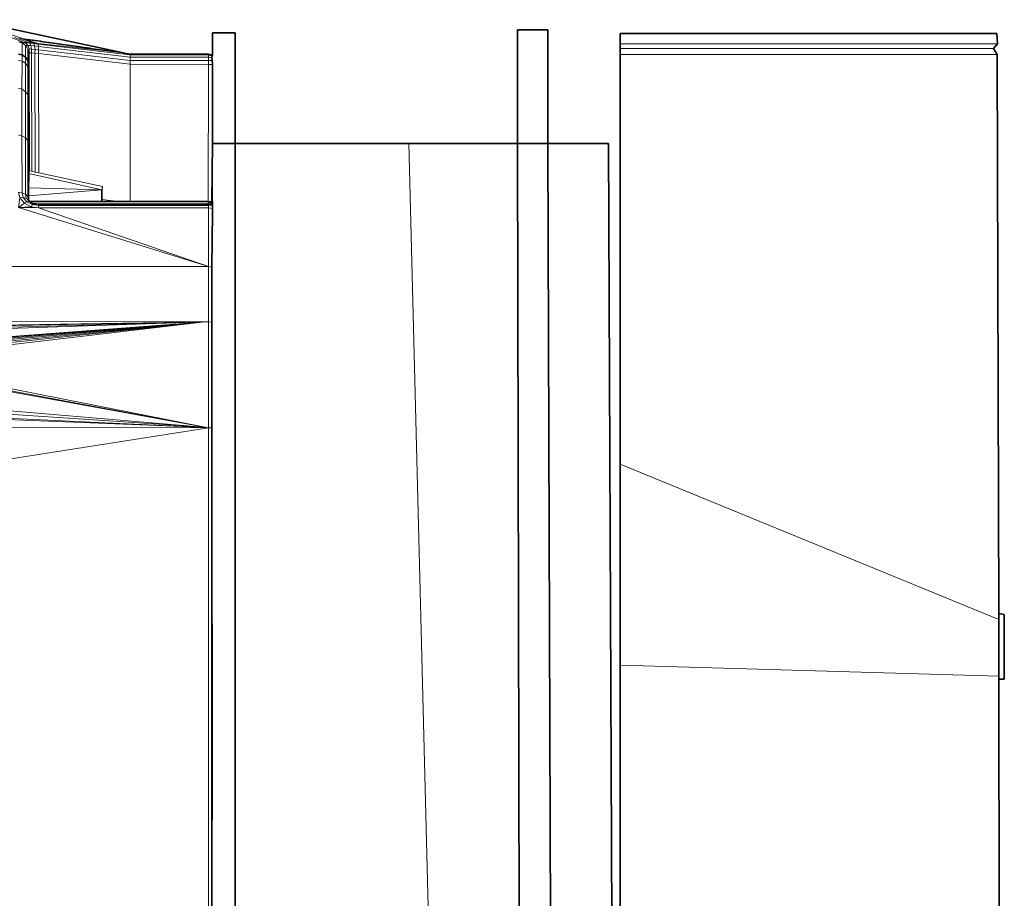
# Model space of a CAD drawing. Header units: inches. Extents: x 1 to 102, y 1 to 36.
# Tile 34 of 59: x 71.56 to 76.46, y 30.41 to 34.78. Entities that reach past the tile are written whole.
import ezdxf

# ---------------------------------------------------------------- set-up
doc = ezdxf.new("R2010")
doc.units = ezdxf.units.IN
doc.header["$MEASUREMENT"] = 0
doc.layers.add('Default', color=7, linetype='Continuous')

msp = doc.modelspace()

# ---------------------------------------------------------------- linework, layer by layer
at = {"layer": 'Default', "color": 250, "lineweight": 0, "true_color": 0x454545, "transparency": 33554687}
for p, q in [((71.2937, 34.7789), (71.5865, 34.6829)), ((71.5865, 34.6829), (71.5618, 34.6864)), ((71.6562, 34.6459), (71.6551, 34.6572)), ((71.6551, 34.6572), (72.1132, 34.6044)), ((72.1131, 34.5932), (71.6562, 34.6459)), ((72.1132, 34.6044), (72.1131, 34.5932))]:
    msp.add_line(p, q, dxfattribs=at).dxf.unprotected_set("ltscale", 0)
at = {"layer": 'Default', "color": 250, "lineweight": 0, "true_color": 0x444444, "transparency": 33554687}
for p, q in [((71.5865, 34.6829), (71.2937, 34.7789)), ((71.328, 34.7748), (72.0708, 34.6154)), ((71.6662, 34.6718), (71.5865, 34.6829)), ((71.654, 34.6608), (71.5865, 34.6829)), ((71.5865, 34.6829), (71.6662, 34.6718)), ((71.6698, 34.671), (71.6662, 34.6718)), ((71.6662, 34.6718), (71.6698, 34.671)), ((71.9098, 34.6378), (71.6698, 34.671)), ((71.6698, 34.671), (71.9098, 34.6378)), ((72.0708, 34.6154), (71.654, 34.6608)), ((71.6551, 34.6572), (71.654, 34.6608)), ((71.654, 34.6608), (72.0708, 34.6154)), ((72.1132, 34.6044), (71.6551, 34.6572)), ((71.9246, 34.6347), (71.9098, 34.6378)), ((71.9098, 34.6378), (71.9246, 34.6347)), ((72.0708, 34.6154), (71.9246, 34.6347)), ((71.9246, 34.6347), (72.0708, 34.6154)), ((72.0708, 34.6154), (72.0929, 34.6107)), ((72.0929, 34.6107), (72.1131, 34.6079)), ((72.1131, 34.6079), (72.1132, 34.6044))]:
    msp.add_line(p, q, dxfattribs=at).dxf.unprotected_set("ltscale", 0)
at = {"layer": 'Default', "color": 7, "lineweight": 15, "ltscale": 5.410699, "transparency": 33554687}
for p, q in [((71.2937, 34.7789), (71.5865, 34.6829)), ((71.5802, 34.6678), (71.5122, 34.693)), ((71.605, 34.6661), (71.537, 34.6898)), ((71.5865, 34.6829), (71.5618, 34.6864)), ((71.6301, 34.6637), (71.5618, 34.6864)), ((71.654, 34.6608), (71.5865, 34.6829)), ((71.5572, 34.6684), (71.5663, 34.6661)), ((71.5572, 34.6684), (71.5802, 34.6678)), ((71.5757, 34.6635), (71.5663, 34.6661)), ((71.5759, 34.6335), (71.5757, 34.6635)), ((71.5926, 34.6631), (71.5757, 34.6635)), ((71.5757, 34.6635), (71.5928, 34.6507)), ((71.5757, 34.6034), (71.5759, 34.6335)), ((71.605, 34.6661), (71.5802, 34.6678)), ((71.5802, 34.6678), (71.5926, 34.6631)), ((71.6036, 34.651), (71.5926, 34.6631)), ((71.5926, 34.6631), (71.6125, 34.6618)), ((71.5928, 34.6507), (71.6036, 34.651)), ((71.5982, 34.6421), (71.5928, 34.6507)), ((71.5928, 34.6216), (71.5928, 34.6507)), ((71.5928, 34.5922), (71.5928, 34.6216)), ((71.6038, 34.6331), (71.5982, 34.6421)), ((71.6101, 34.6334), (71.6036, 34.651)), ((71.6036, 34.651), (71.619, 34.65)), ((71.6101, 34.6334), (71.6038, 34.6331)), ((71.6038, 34.5752), (71.6038, 34.6331)), ((71.6038, 34.6331), (71.6073, 34.614)), ((71.6125, 34.6618), (71.605, 34.6661)), ((71.605, 34.6661), (71.6301, 34.6637)), ((71.6225, 34.6327), (71.6101, 34.6334)), ((71.6108, 34.6145), (71.6101, 34.6334)), ((71.619, 34.65), (71.6125, 34.6618)), ((71.6125, 34.6618), (71.634, 34.6598)), ((71.6375, 34.6483), (71.619, 34.65)), ((71.6225, 34.6327), (71.619, 34.65)), ((71.6219, 34.614), (71.6225, 34.6327)), ((71.6393, 34.631), (71.6225, 34.6327)), ((71.654, 34.6608), (71.6301, 34.6637)), ((71.6301, 34.6637), (71.634, 34.6598)), ((71.634, 34.6598), (71.6375, 34.6483)), ((71.634, 34.6598), (71.6551, 34.6572)), ((71.6375, 34.6483), (71.6393, 34.631)), ((71.6562, 34.6459), (71.6375, 34.6483)), ((71.6393, 34.631), (71.6389, 34.6125)), ((71.6571, 34.6287), (71.6393, 34.631)), ((71.654, 34.6608), (71.6551, 34.6572)), ((72.0708, 34.6154), (71.654, 34.6608)), ((71.6551, 34.6572), (71.6562, 34.6459)), ((71.6551, 34.6572), (72.1132, 34.6044)), ((71.6562, 34.6459), (71.6571, 34.6287)), ((71.6562, 34.6459), (72.1131, 34.5932)), ((71.6571, 34.6287), (72.1131, 34.5762)), ((71.6573, 34.6104), (71.6571, 34.6287)), ((76.4267, 34.6586), (74.5493, 34.6586)), ((74.5493, 34.6364), (76.4069, 34.6364)), ((71.5573, 34.5764), (71.5757, 34.573)), ((71.5731, 34.4345), (71.5757, 34.573)), ((71.5757, 34.573), (71.5757, 34.6034)), ((71.5757, 34.573), (71.5926, 34.5622)), ((71.5926, 34.5622), (71.5928, 34.5922)), ((71.6037, 34.5456), (71.6038, 34.5752)), ((71.6073, 34.614), (71.6108, 34.6145)), ((71.6108, 34.6145), (71.6122, 34.0271)), ((71.6219, 34.614), (71.6108, 34.6145)), ((71.6389, 34.6125), (71.6219, 34.614)), ((71.6219, 34.614), (71.6233, 34.0249)), ((71.6573, 34.6104), (71.6389, 34.6125)), ((71.6389, 34.6125), (71.6402, 34.0214)), ((71.6573, 34.6104), (72.1131, 34.5577)), ((71.6587, 34.0174), (71.6573, 34.6104)), ((72.1132, 34.6044), (72.1131, 34.6079)), ((72.1132, 34.6044), (72.1131, 34.5932)), ((72.1131, 34.5932), (72.1131, 34.5762)), ((72.1131, 34.5932), (72.5023, 34.5923)), ((72.1131, 34.5762), (72.1131, 34.5577)), ((72.1131, 34.5762), (72.5022, 34.576)), ((72.1132, 34.6044), (72.5023, 34.6031)), ((72.5022, 34.576), (72.5023, 34.5923)), ((72.5022, 34.576), (72.5022, 34.5569)), ((72.521, 34.5756), (72.5022, 34.576)), ((72.5023, 34.6031), (72.5023, 34.6069)), ((72.5023, 34.5923), (72.5023, 34.6031)), ((72.5023, 34.6031), (72.521, 34.5994)), ((72.5023, 34.5923), (72.5193, 34.5908)), ((72.5193, 34.5908), (72.5213, 34.5901)), ((74.5493, 34.606), (76.4241, 34.606)), ((71.592, 34.4207), (71.5926, 34.5622)), ((71.5926, 34.5622), (71.6037, 34.5456)), ((71.6028, 34.4061), (71.6037, 34.5456)), ((71.6037, 34.5456), (71.6071, 34.5281)), ((72.1131, 34.5577), (72.1128, 33.8742)), ((72.1131, 34.5577), (72.5022, 34.5569)), ((72.5022, 34.5569), (72.5002, 33.8744)), ((72.5022, 34.5569), (72.5213, 34.5569)), ((71.5573, 34.4375), (71.5731, 34.4345)), ((71.5742, 34.2022), (71.5731, 34.4345)), ((71.5731, 34.4345), (71.592, 34.4207)), ((71.5924, 34.1911), (71.592, 34.4207)), ((71.592, 34.4207), (71.6028, 34.4061)), ((71.6029, 34.1785), (71.6028, 34.4061)), ((71.6028, 34.4061), (71.6072, 34.3915)), ((71.5573, 34.2065), (71.5742, 34.2022)), ((71.5924, 34.1911), (71.5742, 34.2022)), ((71.5757, 33.9187), (71.5742, 34.2022)), ((71.6029, 34.1785), (71.5924, 34.1911)), ((71.5926, 33.9106), (71.5924, 34.1911)), ((71.6036, 34.1765), (71.6029, 34.1785)), ((71.6031, 33.8995), (71.6036, 34.1765)), ((71.6072, 34.1662), (71.6036, 34.1765)), ((72.5213, 34.1632), (72.5213, 33.8745)), ((74.0878, 11.0028), (73.4985, 34.1632)), ((71.6081, 34.0142), (71.9711, 33.9335)), ((71.9711, 33.9335), (71.6077, 33.9421)), ((71.9746, 33.9488), (71.9711, 33.9335)), ((71.5644, 33.8933), (71.5573, 33.9218)), ((71.5573, 33.9218), (71.5757, 33.9187)), ((71.5644, 33.8933), (71.5574, 33.8445)), ((71.5644, 33.8933), (71.5804, 33.8952)), ((71.5867, 33.8667), (71.5644, 33.8933)), ((71.5804, 33.8952), (71.5757, 33.9187)), ((71.5757, 33.9187), (71.5926, 33.9106)), ((71.5989, 33.8734), (71.5804, 33.8952)), ((71.5804, 33.8952), (71.5956, 33.8916)), ((71.5956, 33.8916), (71.5926, 33.9106)), ((71.5926, 33.9106), (71.6031, 33.8995)), ((71.5956, 33.8916), (71.6001, 33.8883)), ((71.6001, 33.8883), (71.6055, 33.8843)), ((71.6095, 33.8747), (71.6001, 33.8883)), ((71.6031, 33.8995), (71.604, 33.8969)), ((71.6053, 33.8934), (71.604, 33.8969)), ((71.6072, 33.8881), (71.6053, 33.8934)), ((71.6053, 33.8934), (71.6055, 33.8843)), ((71.5574, 33.8445), (71.5867, 33.8667)), ((71.5574, 33.8445), (71.6206, 33.8489)), ((71.5574, 33.8445), (71.6573, 33.8429)), ((72.5023, 33.5511), (71.5574, 33.8445)), ((71.5867, 33.8667), (71.5989, 33.8734)), ((71.6206, 33.8489), (71.5867, 33.8667)), ((71.5989, 33.8734), (71.6034, 33.874)), ((71.6267, 33.8593), (71.5989, 33.8734)), ((71.6034, 33.874), (71.6095, 33.8747)), ((71.6267, 33.8593), (71.6206, 33.8489)), ((71.6206, 33.8489), (71.6573, 33.8429)), ((71.6324, 33.864), (71.6267, 33.8593)), ((71.6573, 33.8553), (71.6267, 33.8593)), ((71.6573, 33.8618), (71.6573, 33.8553)), ((72.5023, 33.8557), (71.6573, 33.8553)), ((71.6573, 33.8553), (71.6573, 33.8429)), ((72.5023, 33.843), (71.6573, 33.8429)), ((71.6573, 33.8429), (72.5023, 33.5511)), ((72.058, 33.8745), (71.9711, 33.8846)), ((72.4855, 33.8618), (72.5193, 33.8738)), ((72.5023, 33.8557), (72.5023, 33.8618)), ((72.5212, 33.853), (72.5023, 33.8557)), ((72.5023, 33.843), (72.5023, 33.8557)), ((72.5213, 33.8404), (72.5023, 33.843)), ((72.5023, 33.5511), (72.5023, 33.843)), ((72.5193, 33.8738), (72.5099, 33.8609)), ((56.6966, 33.5519), (72.5023, 33.5511)), ((72.5023, 33.5511), (72.5023, 33.2771)), ((72.5183, 33.5478), (72.5023, 33.5511)), ((72.5207, 33.2753), (72.5183, 33.5478)), ((72.5213, 33.5465), (72.5183, 33.5478)), ((72.4857, 33.2771), (56.6966, 33.3063)), ((72.4857, 33.2771), (65.0934, 33.1509)), ((66.0587, 33.152), (72.4857, 33.2771)), ((72.4857, 33.2771), (67.9636, 33.1521)), ((72.4857, 33.2771), (68.9337, 33.1523)), ((70.8386, 33.1516), (72.4857, 33.2771)), ((72.4857, 33.2771), (70.8524, 33.1482)), ((70.8642, 33.1414), (72.4857, 33.2771)), ((72.4857, 33.2771), (70.874, 33.1316)), ((70.8806, 33.1194), (72.4857, 33.2771)), ((70.8816, 33.0881), (72.4856, 33.2757)), ((70.8834, 33.1071), (72.4856, 33.2757)), ((72.4857, 33.2771), (72.4856, 33.2757)), ((72.4856, 33.2757), (72.5023, 33.2771)), ((72.5023, 33.2771), (72.4857, 33.2771)), ((72.5023, 33.2771), (72.5207, 33.2753)), ((72.5023, 32.7502), (72.5023, 33.2771)), ((72.5207, 32.7498), (72.5207, 33.2753)), ((72.4543, 32.7524), (66.0587, 33.0547)), ((72.4544, 32.7542), (68.9337, 33.0552)), ((70.8553, 33.0576), (72.5023, 32.7502)), ((72.5023, 32.7502), (70.8728, 33.0718)), ((65.0837, 33.0541), (72.4543, 32.7524)), ((67.9668, 33.0541), (72.4544, 32.7542)), ((70.8399, 33.0527), (72.5023, 32.7502)), ((56.6966, 32.8007), (72.5023, 32.7502)), ((72.4544, 32.7542), (72.4543, 32.7524)), ((72.4543, 32.7524), (72.5023, 32.7502)), ((72.4544, 32.7542), (72.5023, 32.7502)), ((72.5023, 32.7502), (72.5023, 30.1522)), ((72.5023, 32.7502), (72.5207, 32.7498)), ((72.5213, 30.8015), (72.5207, 32.7498)), ((76.4332, 31.7971), (74.5493, 32.5682)), ((76.4334, 31.5146), (74.5493, 31.5696))]:
    msp.add_line(p, q, dxfattribs=at)
at = {"layer": 'Default', "color": 7, "lineweight": 35, "ltscale": 5.410699, "transparency": 33554687}
for p, q in [((71.328, 34.7748), (72.0708, 34.6154)), ((74.0381, 34.1632), (74.0381, 34.7287)), ((74.0381, 34.7287), (74.1898, 34.7287)), ((74.1898, 34.7287), (74.1898, 34.1632)), ((71.5865, 34.6829), (71.6662, 34.6718)), ((71.6698, 34.671), (71.6662, 34.6718)), ((71.6698, 34.671), (71.9098, 34.6378)), ((72.6351, 34.7132), (72.5213, 34.7132)), ((72.5213, 34.7132), (72.5213, 34.6031)), ((72.6351, 34.1632), (72.6351, 34.7132)), ((76.4233, 34.7097), (74.5493, 34.7097)), ((74.5493, 34.6586), (74.5493, 34.7097)), ((76.4267, 34.6586), (76.4233, 34.7097)), ((71.9246, 34.6347), (71.9098, 34.6378)), ((71.9246, 34.6347), (72.0708, 34.6154)), ((74.5493, 34.6586), (74.5493, 34.6364)), ((74.5493, 34.6364), (74.5493, 34.606)), ((76.4069, 34.6364), (76.4267, 34.6586)), ((76.4241, 34.606), (76.4069, 34.6364)), ((71.5573, 34.6069), (71.5757, 34.6034)), ((71.5928, 34.5922), (71.5757, 34.6034)), ((71.6038, 34.5752), (71.5928, 34.5922)), ((71.6073, 34.5563), (71.6038, 34.5752)), ((71.6073, 34.5563), (71.6073, 34.614)), ((72.0929, 34.6107), (72.0708, 34.6154)), ((72.1131, 34.6079), (72.0929, 34.6107)), ((72.1146, 34.608), (72.1131, 34.6079)), ((72.1211, 34.6084), (72.1146, 34.608)), ((72.5023, 34.6069), (72.1211, 34.6084)), ((72.5153, 34.6043), (72.5023, 34.6069)), ((72.5213, 34.6031), (72.5153, 34.6043)), ((72.5193, 34.5908), (72.521, 34.5994)), ((72.521, 34.5756), (72.5193, 34.5908)), ((72.521, 34.5994), (72.5213, 34.6013)), ((72.5213, 34.5569), (72.521, 34.5756)), ((72.5213, 34.6013), (72.5213, 34.6031)), ((74.5493, 32.5682), (74.5493, 34.606)), ((76.4332, 31.8264), (76.4241, 34.606)), ((71.6071, 34.5281), (71.6073, 34.5478)), ((71.6072, 34.3915), (71.6071, 34.5281)), ((71.6073, 34.5478), (71.6073, 34.5563)), ((72.5213, 34.5569), (72.5213, 34.1632)), ((71.6072, 34.3889), (71.6072, 34.3915)), ((71.6072, 34.3889), (71.6072, 34.1662)), ((71.6072, 34.1662), (71.6072, 34.1634)), ((71.6072, 34.1634), (71.6072, 34.0368)), ((71.6072, 34.1634), (71.6083, 34.1634)), ((72.5213, 34.1632), (72.5193, 33.8738)), ((72.6351, 34.1632), (72.5213, 34.1632)), ((73.4985, 34.1632), (72.6351, 34.1632)), ((72.6351, 13.402), (72.6351, 34.1632)), ((74.0381, 34.1632), (73.4985, 34.1632)), ((74.0381, 34.1632), (74.0878, 11.0028)), ((74.1898, 34.1632), (74.0381, 34.1632)), ((74.2644, 11.0051), (74.1898, 34.1632)), ((74.1898, 34.1632), (74.492, 34.1632)), ((74.5493, 20.8278), (74.492, 34.1632)), ((71.6072, 34.0368), (71.6087, 34.0316)), ((71.6077, 33.9421), (71.6079, 34.0063)), ((71.6079, 34.0063), (71.6081, 34.0142)), ((71.6081, 34.0142), (71.6087, 34.0277)), ((71.6087, 34.0277), (71.6087, 34.0316)), ((71.6077, 33.9421), (71.6077, 33.903)), ((71.6072, 33.8881), (71.6077, 33.903)), ((71.6073, 33.8863), (71.6072, 33.8881)), ((71.9711, 33.9158), (71.9711, 33.9335)), ((71.9711, 33.8846), (71.9711, 33.9158)), ((71.6055, 33.8843), (71.6089, 33.8803)), ((71.6073, 33.8863), (71.6089, 33.8803)), ((71.6089, 33.8803), (71.6138, 33.8745)), ((71.6095, 33.8747), (71.6138, 33.8745)), ((71.6138, 33.8745), (71.6162, 33.8716)), ((71.9711, 33.8745), (71.6138, 33.8745)), ((71.6162, 33.8716), (71.6209, 33.8694)), ((71.6209, 33.8694), (71.6324, 33.864)), ((71.6456, 33.8628), (71.6324, 33.864)), ((71.6456, 33.8628), (71.6573, 33.8618)), ((72.4855, 33.8618), (71.6573, 33.8618)), ((71.9711, 33.8745), (71.9711, 33.8846)), ((72.058, 33.8745), (71.9711, 33.8745)), ((72.1128, 33.8742), (72.058, 33.8745)), ((72.2249, 33.8745), (72.1128, 33.8742)), ((72.5002, 33.8744), (72.2249, 33.8745)), ((72.5023, 33.8618), (72.4855, 33.8618)), ((72.5193, 33.8738), (72.5002, 33.8744)), ((72.5023, 33.8618), (72.5099, 33.8609)), ((72.5099, 33.8609), (72.5196, 33.8598)), ((72.5213, 33.8745), (72.5193, 33.8738)), ((72.5193, 33.8738), (72.5196, 33.8598)), ((72.5196, 33.8598), (72.5213, 33.859)), ((72.5212, 33.853), (72.5213, 33.859)), ((72.5213, 33.8488), (72.5212, 33.853)), ((72.5213, 33.8745), (72.5213, 33.859)), ((72.5213, 33.8488), (72.5213, 33.8404)), ((72.5213, 33.8404), (72.5213, 33.8221)), ((72.5183, 33.5478), (72.5213, 33.8221)), ((72.5183, 33.5478), (72.5213, 21.8912)), ((74.5493, 32.5682), (74.5493, 31.5696)), ((76.4332, 31.8264), (76.4597, 31.821)), ((76.4332, 31.7971), (76.4332, 31.8264)), ((76.4332, 31.7971), (76.4334, 31.5146)), ((76.4597, 31.821), (76.46, 31.4994)), ((74.5493, 31.5696), (74.5493, 30.2152)), ((76.4334, 31.4994), (76.4334, 31.5146)), ((76.46, 31.4994), (76.4334, 31.4994)), ((76.4334, 31.4994), (76.4337, 30.0199))]:
    msp.add_line(p, q, dxfattribs=at)
at = {"layer": 'Default', "color": 8, "lineweight": 0, "transparency": 33554687}
for p, q in [((74.0381, 34.1632), (74.0381, 34.7287)), ((74.0381, 34.7287), (74.1898, 34.7287)), ((74.1898, 34.7287), (74.1898, 34.1632)), ((74.1898, 34.1632), (74.0381, 34.1632))]:
    msp.add_line(p, q, dxfattribs=at).dxf.unprotected_set("ltscale", 0)
at = {"layer": 'Default', "color": 8, "lineweight": 0, "true_color": 0x777777, "transparency": 33554687}
for p, q in [((72.5213, 34.6031), (72.5213, 34.7132)), ((72.5213, 34.7132), (72.6351, 34.7132)), ((72.6351, 34.7132), (72.6351, 34.1632)), ((72.5193, 34.5908), (72.521, 34.5994)), ((72.521, 34.5756), (72.5193, 34.5908)), ((72.521, 34.5994), (72.5213, 34.6013)), ((72.5213, 34.5569), (72.521, 34.5756)), ((72.5213, 34.6013), (72.5213, 34.6031)), ((72.5213, 34.1632), (72.5213, 34.5569)), ((72.6351, 34.1632), (72.5213, 34.1632))]:
    msp.add_line(p, q, dxfattribs=at).dxf.unprotected_set("ltscale", 0)
at = {"layer": 'Default', "color": 254, "lineweight": 0, "true_color": 0xcccccc, "transparency": 33554687}
for p, q in [((74.5493, 34.7097), (76.4233, 34.7097)), ((74.5493, 34.6586), (74.5493, 34.7097)), ((76.4233, 34.7097), (76.4267, 34.6586)), ((76.4267, 34.6586), (74.5493, 34.6586)), ((74.5493, 32.5682), (74.5493, 34.606)), ((74.5493, 34.606), (76.4241, 34.606)), ((76.4241, 34.606), (76.4332, 31.8264)), ((72.6351, 34.1632), (73.4985, 34.1632)), ((72.6351, 13.402), (72.6351, 34.1632)), ((73.4985, 34.1632), (74.0878, 11.0028)), ((73.4985, 34.1632), (74.0381, 34.1632)), ((74.0878, 11.0028), (73.4985, 34.1632)), ((74.0381, 34.1632), (74.0878, 11.0028)), ((74.0878, 11.0028), (74.0381, 34.1632)), ((74.0381, 34.1632), (74.1898, 34.1632)), ((74.2644, 11.0051), (74.1898, 34.1632)), ((74.1898, 34.1632), (74.492, 34.1632)), ((74.1898, 34.1632), (74.2644, 11.0051)), ((74.492, 34.1632), (74.5493, 20.8278)), ((70.874, 33.1316), (72.4857, 33.2771)), ((72.4857, 33.2771), (70.8806, 33.1194)), ((72.4856, 33.2757), (70.8816, 33.0881)), ((70.8834, 33.1071), (72.4856, 33.2757)), ((74.5493, 31.5696), (74.5493, 32.5682)), ((74.5493, 32.5682), (76.4332, 31.7971)), ((76.4332, 31.7971), (74.5493, 32.5682)), ((76.4332, 31.8264), (76.4332, 31.7971)), ((76.4332, 31.7971), (76.4334, 31.5146)), ((76.4334, 31.5146), (74.5493, 31.5696)), ((74.5493, 30.2152), (74.5493, 31.5696)), ((74.5493, 31.5696), (76.4334, 31.5146)), ((76.4334, 31.5146), (76.4334, 31.4994)), ((76.4334, 31.4994), (76.4337, 30.0199))]:
    msp.add_line(p, q, dxfattribs=at).dxf.unprotected_set("ltscale", 0)
at = {"layer": 'Default', "color": 255, "lineweight": 0, "transparency": 33554687}
for p, q in [((71.6571, 34.6287), (71.6562, 34.6459)), ((71.6562, 34.6459), (72.1131, 34.5932)), ((72.1131, 34.5762), (71.6571, 34.6287)), ((71.6122, 34.0271), (71.6108, 34.6145)), ((71.6108, 34.6145), (71.6219, 34.614)), ((71.6219, 34.614), (71.6233, 34.0249)), ((71.6233, 34.0249), (71.6219, 34.614)), ((71.6219, 34.614), (71.6389, 34.6125)), ((71.6389, 34.6125), (71.6402, 34.0214)), ((72.1131, 34.5932), (72.1131, 34.5762)), ((71.592, 34.4207), (71.5926, 34.5622)), ((71.5926, 34.5622), (71.6037, 34.5456)), ((71.6037, 34.5456), (71.6028, 34.4061)), ((71.5573, 34.4375), (71.5731, 34.4345)), ((71.5731, 34.4345), (71.5742, 34.2022)), ((71.5924, 34.1911), (71.592, 34.4207)), ((71.592, 34.4207), (71.6028, 34.4061)), ((71.6028, 34.4061), (71.592, 34.4207)), ((71.6028, 34.4061), (71.6029, 34.1785)), ((71.5742, 34.2022), (71.5573, 34.2065)), ((71.6029, 34.1785), (71.5924, 34.1911)), ((71.6233, 34.0249), (71.6122, 34.0271)), ((71.6402, 34.0214), (71.6233, 34.0249))]:
    msp.add_line(p, q, dxfattribs=at).dxf.unprotected_set("ltscale", 0)
at = {"layer": 'Default', "color": 9, "lineweight": 0, "true_color": 0xc9c9c9, "transparency": 33554687}
for p, q in [((71.6573, 34.6104), (71.6571, 34.6287)), ((71.6571, 34.6287), (72.1131, 34.5762)), ((71.6402, 34.0214), (71.6389, 34.6125)), ((71.6389, 34.6125), (71.6573, 34.6104)), ((71.6573, 34.6104), (71.6587, 34.0174)), ((72.1131, 34.5577), (71.6573, 34.6104)), ((72.1131, 34.5577), (72.1131, 34.5762)), ((72.1131, 34.5762), (72.5022, 34.576)), ((72.1131, 34.5762), (72.1131, 34.5577)), ((72.5022, 34.576), (72.5022, 34.5569)), ((72.5022, 34.5569), (72.1131, 34.5577)), ((72.5002, 33.8744), (72.5022, 34.5569)), ((72.5022, 34.5569), (72.5213, 34.5569)), ((72.5213, 34.5569), (72.5213, 34.1632)), ((72.5213, 34.1632), (72.5193, 33.8738)), ((72.5213, 33.8745), (72.5213, 34.1632)), ((72.5213, 34.1632), (72.6351, 34.1632)), ((72.6351, 34.1632), (72.6351, 13.402)), ((71.6587, 34.0174), (71.6402, 34.0214)), ((72.5193, 33.8738), (72.5002, 33.8744)), ((72.5212, 33.853), (72.5213, 33.859)), ((72.5213, 33.8488), (72.5212, 33.853)), ((72.5213, 33.859), (72.5213, 33.8745)), ((72.5213, 33.8404), (72.5213, 33.8488)), ((72.5213, 33.8221), (72.5213, 33.8404)), ((72.5183, 33.5478), (72.5213, 33.8221)), ((72.5023, 33.2771), (72.5023, 33.5511)), ((72.5023, 33.5511), (72.5183, 33.5478)), ((72.5207, 33.2753), (72.5183, 33.5478)), ((72.5213, 21.8912), (72.5183, 33.5478)), ((72.5183, 33.5478), (72.5207, 33.2753)), ((72.5183, 33.5478), (72.5213, 21.8912)), ((72.5207, 33.2753), (72.5023, 33.2771)), ((72.5207, 32.7498), (72.5207, 33.2753)), ((72.5023, 30.1522), (72.5023, 32.7502)), ((72.5023, 32.7502), (72.5207, 32.7498))]:
    msp.add_line(p, q, dxfattribs=at).dxf.unprotected_set("ltscale", 0)
at = {"layer": 'Default', "color": 253, "lineweight": 0, "true_color": 0xacacac, "transparency": 33554687}
for p, q in [((74.5493, 34.6364), (74.5493, 34.6586)), ((74.5493, 34.6586), (76.4267, 34.6586)), ((76.4069, 34.6364), (74.5493, 34.6364)), ((76.4267, 34.6586), (76.4069, 34.6364))]:
    msp.add_line(p, q, dxfattribs=at).dxf.unprotected_set("ltscale", 0)
at = {"layer": 'Default', "color": 9, "lineweight": 0, "true_color": 0xb8b8b8, "transparency": 33554687}
for p, q in [((74.5493, 34.606), (74.5493, 34.6364)), ((74.5493, 34.6364), (76.4069, 34.6364)), ((76.4069, 34.6364), (76.4241, 34.606)), ((76.4241, 34.606), (74.5493, 34.606))]:
    msp.add_line(p, q, dxfattribs=at).dxf.unprotected_set("ltscale", 0)
at = {"layer": 'Default', "color": 8, "lineweight": 0, "true_color": 0x707070, "transparency": 33554687}
for p, q in [((71.5573, 34.5764), (71.5757, 34.573)), ((71.5757, 34.573), (71.5731, 34.4345)), ((71.5731, 34.4345), (71.5573, 34.4375))]:
    msp.add_line(p, q, dxfattribs=at).dxf.unprotected_set("ltscale", 0)
at = {"layer": 'Default', "color": 251, "lineweight": 0, "true_color": 0x696969, "transparency": 33554687}
for p, q in [((71.5731, 34.4345), (71.5757, 34.573)), ((71.5757, 34.573), (71.5926, 34.5622)), ((71.5926, 34.5622), (71.592, 34.4207)), ((71.592, 34.4207), (71.5731, 34.4345))]:
    msp.add_line(p, q, dxfattribs=at).dxf.unprotected_set("ltscale", 0)
at = {"layer": 'Default', "color": 251, "lineweight": 0, "true_color": 0x676767, "transparency": 33554687}
for p, q in [((71.6073, 34.614), (71.6108, 34.6145)), ((71.6073, 34.5563), (71.6073, 34.614)), ((71.6108, 34.6145), (71.6122, 34.0271)), ((71.6071, 34.5281), (71.6073, 34.5478)), ((71.6072, 34.3915), (71.6071, 34.5281)), ((71.6073, 34.5478), (71.6073, 34.5563)), ((71.6072, 34.3889), (71.6072, 34.3915)), ((71.6072, 34.1662), (71.6072, 34.3889)), ((71.6072, 34.1634), (71.6072, 34.1662)), ((71.6072, 34.0368), (71.6072, 34.1634)), ((71.6087, 34.0316), (71.6072, 34.0368)), ((71.6087, 34.0277), (71.6087, 34.0316)), ((71.6122, 34.0271), (71.6087, 34.0277))]:
    msp.add_line(p, q, dxfattribs=at).dxf.unprotected_set("ltscale", 0)
at = {"layer": 'Default', "color": 9, "lineweight": 0, "true_color": 0xcbcbcb, "transparency": 33554687}
for p, q in [((71.6587, 34.0174), (71.6573, 34.6104)), ((71.6573, 34.6104), (72.1131, 34.5577)), ((72.1128, 33.8742), (72.1131, 34.5577)), ((72.1131, 34.5577), (72.1128, 33.8742)), ((72.1131, 34.5577), (72.5022, 34.5569)), ((72.5022, 34.5569), (72.5002, 33.8744)), ((71.6081, 34.0142), (71.6087, 34.0277)), ((71.9711, 33.9335), (71.6081, 34.0142)), ((71.6087, 34.0277), (71.6122, 34.0271)), ((71.6122, 34.0271), (71.6233, 34.0249)), ((71.6233, 34.0249), (71.6402, 34.0214)), ((71.6402, 34.0214), (71.6587, 34.0174)), ((71.9746, 33.9488), (71.6587, 34.0174)), ((71.6587, 34.0174), (71.9746, 33.9488)), ((71.9711, 33.9158), (71.9746, 33.9488)), ((71.9746, 33.9488), (71.9711, 33.9335)), ((71.9711, 33.8846), (71.9711, 33.9158)), ((71.6162, 33.8716), (71.6138, 33.8745)), ((71.6138, 33.8745), (71.9711, 33.8745)), ((71.6209, 33.8694), (71.6162, 33.8716)), ((71.6324, 33.864), (71.6209, 33.8694)), ((71.6456, 33.8628), (71.6324, 33.864)), ((71.6573, 33.8618), (71.6456, 33.8628)), ((72.4855, 33.8618), (71.6573, 33.8618)), ((72.058, 33.8745), (71.9711, 33.8846)), ((71.9711, 33.8745), (72.058, 33.8745)), ((72.058, 33.8745), (72.1128, 33.8742)), ((72.1128, 33.8742), (72.058, 33.8745)), ((72.1128, 33.8742), (72.2249, 33.8745)), ((72.2249, 33.8745), (72.1128, 33.8742)), ((72.2249, 33.8745), (72.5002, 33.8744)), ((72.5002, 33.8744), (72.2249, 33.8745)), ((72.5193, 33.8738), (72.4855, 33.8618)), ((72.5002, 33.8744), (72.5193, 33.8738)), ((56.6966, 32.8007), (72.5023, 32.7502)), ((72.5023, 32.7502), (56.7125, 30.2604)), ((56.7125, 30.2604), (72.5023, 32.7502)), ((72.5023, 32.7502), (72.5023, 30.1522))]:
    msp.add_line(p, q, dxfattribs=at).dxf.unprotected_set("ltscale", 0)
at = {"layer": 'Default', "color": 253, "lineweight": 0, "true_color": 0xb5b5b5, "transparency": 33554687}
for p, q in [((72.1131, 34.5932), (72.1132, 34.6044)), ((72.1131, 34.5762), (72.1131, 34.5932)), ((72.1131, 34.5932), (72.5023, 34.5923)), ((72.5023, 34.5923), (72.1131, 34.5932)), ((72.5022, 34.576), (72.1131, 34.5762)), ((72.1132, 34.6044), (72.5023, 34.6031)), ((72.5023, 34.5923), (72.5022, 34.576)), ((72.5023, 34.6031), (72.5023, 34.5923))]:
    msp.add_line(p, q, dxfattribs=at).dxf.unprotected_set("ltscale", 0)
at = {"layer": 'Default', "color": 252, "lineweight": 0, "true_color": 0x8e8e8e, "transparency": 33554687}
for p, q in [((71.6028, 34.4061), (71.6037, 34.5456)), ((71.6037, 34.5456), (71.6071, 34.5281)), ((71.6071, 34.5281), (71.6072, 34.3915)), ((71.6072, 34.3915), (71.6028, 34.4061)), ((71.6028, 34.4061), (71.6072, 34.3915)), ((71.6029, 34.1785), (71.6028, 34.4061)), ((71.6072, 34.3915), (71.6072, 34.3889)), ((71.6072, 34.3889), (71.6072, 34.1662)), ((71.6036, 34.1765), (71.6029, 34.1785)), ((71.6072, 34.1662), (71.6036, 34.1765))]:
    msp.add_line(p, q, dxfattribs=at).dxf.unprotected_set("ltscale", 0)
at = {"layer": 'Default', "color": 8, "lineweight": 0, "true_color": 0x767676, "transparency": 33554687}
for p, q in [((71.5742, 34.2022), (71.5731, 34.4345)), ((71.5731, 34.4345), (71.592, 34.4207)), ((71.592, 34.4207), (71.5924, 34.1911)), ((71.5924, 34.1911), (71.5742, 34.2022))]:
    msp.add_line(p, q, dxfattribs=at).dxf.unprotected_set("ltscale", 0)
at = {"layer": 'Default', "color": 253, "lineweight": 0, "true_color": 0xa1a1a1, "transparency": 33554687}
for p, q in [((71.5573, 34.2065), (71.5742, 34.2022)), ((71.5742, 34.2022), (71.5757, 33.9187)), ((71.5757, 33.9187), (71.5573, 33.9218)), ((71.6573, 33.8553), (71.6573, 33.8618)), ((71.6573, 33.8618), (72.4855, 33.8618)), ((72.5023, 33.8557), (71.6573, 33.8553)), ((72.4855, 33.8618), (72.5023, 33.8618)), ((72.5023, 33.8618), (72.5023, 33.8557))]:
    msp.add_line(p, q, dxfattribs=at).dxf.unprotected_set("ltscale", 0)
at = {"layer": 'Default', "color": 252, "lineweight": 0, "true_color": 0x929292, "transparency": 33554687}
for p, q in [((71.5757, 33.9187), (71.5742, 34.2022)), ((71.5742, 34.2022), (71.5924, 34.1911)), ((71.5926, 33.9106), (71.5924, 34.1911)), ((71.5924, 34.1911), (71.6029, 34.1785)), ((71.5924, 34.1911), (71.5926, 33.9106)), ((71.6029, 34.1785), (71.6036, 34.1765)), ((71.6031, 33.8995), (71.6036, 34.1765)), ((71.6036, 34.1765), (71.6031, 33.8995)), ((71.6036, 34.1765), (71.6072, 34.1662)), ((71.6072, 34.1662), (71.6072, 34.1634)), ((71.6072, 34.1634), (71.6072, 34.0368)), ((71.6072, 34.0368), (71.6087, 34.0316)), ((71.6079, 34.0063), (71.6077, 33.9421)), ((71.6081, 34.0142), (71.6079, 34.0063)), ((71.6087, 34.0277), (71.6081, 34.0142)), ((71.6087, 34.0316), (71.6087, 34.0277)), ((71.6077, 33.9421), (71.6077, 33.903)), ((71.5926, 33.9106), (71.5757, 33.9187)), ((71.6031, 33.8995), (71.5926, 33.9106)), ((71.604, 33.8969), (71.6031, 33.8995)), ((71.6053, 33.8934), (71.604, 33.8969)), ((71.6072, 33.8881), (71.6053, 33.8934)), ((71.6077, 33.903), (71.6072, 33.8881))]:
    msp.add_line(p, q, dxfattribs=at).dxf.unprotected_set("ltscale", 0)
at = {"layer": 'Default', "color": 251, "lineweight": 0, "transparency": 33554687}
for p, q in [((71.6077, 33.9421), (71.6079, 34.0063)), ((71.6079, 34.0063), (71.6081, 34.0142)), ((71.6081, 34.0142), (71.9711, 33.9335)), ((71.9711, 33.9335), (71.6077, 33.9421))]:
    msp.add_line(p, q, dxfattribs=at).dxf.unprotected_set("ltscale", 0)
at = {"layer": 'Default', "color": 253, "lineweight": 0, "true_color": 0xb2b2b2, "transparency": 33554687}
for p, q in [((71.6077, 33.9421), (71.9711, 33.9335)), ((71.6077, 33.903), (71.6077, 33.9421)), ((71.9711, 33.9335), (71.6077, 33.903))]:
    msp.add_line(p, q, dxfattribs=at).dxf.unprotected_set("ltscale", 0)
at = {"layer": 'Default', "color": 253, "lineweight": 0, "true_color": 0xb3b3b3, "transparency": 33554687}
for p, q in [((71.6072, 33.8881), (71.6077, 33.903)), ((71.6073, 33.8863), (71.6072, 33.8881)), ((71.6077, 33.903), (71.9711, 33.9335)), ((71.9711, 33.9335), (71.9711, 33.9158)), ((71.9711, 33.9158), (71.9711, 33.8846)), ((71.6089, 33.8803), (71.6073, 33.8863)), ((71.6138, 33.8745), (71.6089, 33.8803)), ((71.9711, 33.8745), (71.6138, 33.8745)), ((71.6573, 33.8553), (72.5023, 33.8557)), ((71.6573, 33.8429), (71.6573, 33.8553)), ((71.6573, 33.8429), (72.5023, 33.843)), ((72.5023, 33.843), (71.6573, 33.8429)), ((72.5023, 33.5511), (71.6573, 33.8429)), ((71.9711, 33.8846), (71.9711, 33.8745)), ((72.5023, 33.8557), (72.5023, 33.843)), ((72.5023, 33.843), (72.5023, 33.5511))]:
    msp.add_line(p, q, dxfattribs=at).dxf.unprotected_set("ltscale", 0)
at = {"layer": 'Default', "color": 253, "lineweight": 0, "true_color": 0xb4b4b4, "transparency": 33554687}
for p, q in [((71.5574, 33.8445), (72.5023, 33.5511)), ((72.5023, 33.5511), (71.5574, 33.8445)), ((71.5574, 33.8445), (71.6573, 33.8429)), ((71.6573, 33.8429), (72.5023, 33.5511)), ((72.5023, 33.5511), (56.6966, 33.5519))]:
    msp.add_line(p, q, dxfattribs=at).dxf.unprotected_set("ltscale", 0)
at = {"layer": 'Default', "color": 253, "lineweight": 0, "true_color": 0xb1b1b1, "transparency": 33554687}
for p, q in [((72.5023, 33.843), (72.5213, 33.8404)), ((72.5023, 33.5511), (72.5023, 33.843)), ((72.5213, 33.8404), (72.5213, 33.8221)), ((72.5213, 33.8221), (72.5183, 33.5478)), ((72.5183, 33.5478), (72.5023, 33.5511))]:
    msp.add_line(p, q, dxfattribs=at).dxf.unprotected_set("ltscale", 0)
at = {"layer": 'Default', "color": 9, "lineweight": 0, "transparency": 33554687}
for p, q in [((56.6966, 33.5519), (72.5023, 33.5511)), ((72.5023, 33.5511), (72.5023, 33.2771)), ((72.4857, 33.2771), (56.6966, 33.3063)), ((72.5023, 33.2771), (72.4857, 33.2771))]:
    msp.add_line(p, q, dxfattribs=at).dxf.unprotected_set("ltscale", 0)
at = {"layer": 'Default', "color": 9, "lineweight": 0, "true_color": 0xc7c7c7, "transparency": 33554687}
for p, q in [((56.6966, 33.3063), (72.4857, 33.2771)), ((72.4857, 33.2771), (65.0934, 33.1509)), ((65.0934, 33.1509), (72.4857, 33.2771)), ((66.0587, 33.152), (72.4857, 33.2771)), ((72.4857, 33.2771), (66.0587, 33.152)), ((67.9636, 33.1521), (72.4857, 33.2771)), ((72.4857, 33.2771), (67.9636, 33.1521)), ((72.4857, 33.2771), (68.9337, 33.1523))]:
    msp.add_line(p, q, dxfattribs=at).dxf.unprotected_set("ltscale", 0)
at = {"layer": 'Default', "color": 9, "lineweight": 0, "true_color": 0xc8c8c8, "transparency": 33554687}
for p, q in [((68.9337, 33.1523), (72.4857, 33.2771)), ((72.4857, 33.2771), (70.8386, 33.1516)), ((70.8524, 33.1482), (72.4857, 33.2771)), ((72.4857, 33.2771), (70.8642, 33.1414)), ((70.8642, 33.1414), (72.4857, 33.2771)), ((72.4857, 33.2771), (70.874, 33.1316)), ((70.8806, 33.1194), (72.4857, 33.2771)), ((70.8816, 33.0881), (72.4856, 33.2757)), ((72.4856, 33.2757), (70.8834, 33.1071)), ((72.4856, 33.2757), (72.5023, 33.2771)), ((72.4857, 33.2771), (72.4856, 33.2757)), ((72.5023, 33.2771), (72.5023, 32.7502)), ((66.0587, 33.0547), (72.4543, 32.7524)), ((72.4543, 32.7524), (66.0587, 33.0547)), ((68.9337, 33.0552), (72.4544, 32.7542)), ((72.4544, 32.7542), (68.9337, 33.0552)), ((72.5023, 32.7502), (70.8553, 33.0576)), ((70.8553, 33.0576), (72.5023, 32.7502)), ((72.5023, 32.7502), (70.8728, 33.0718)), ((70.8728, 33.0718), (72.5023, 32.7502)), ((72.4543, 32.7524), (65.0837, 33.0541)), ((65.0837, 33.0541), (72.4543, 32.7524)), ((72.4544, 32.7542), (67.9668, 33.0541)), ((67.9668, 33.0541), (72.4544, 32.7542)), ((70.8399, 33.0527), (72.5023, 32.7502)), ((72.5023, 32.7502), (70.8399, 33.0527)), ((72.5023, 32.7502), (56.6966, 32.8007)), ((72.4544, 32.7542), (72.4543, 32.7524)), ((72.4543, 32.7524), (72.5023, 32.7502)), ((72.5023, 32.7502), (72.4544, 32.7542))]:
    msp.add_line(p, q, dxfattribs=at).dxf.unprotected_set("ltscale", 0)
at = {"layer": 'Default', "color": 9, "lineweight": 0, "true_color": 0xc6c6c6, "transparency": 33554687}
for p, q in [((72.5023, 32.7502), (72.5023, 33.2771)), ((72.5023, 33.2771), (72.5207, 33.2753)), ((72.5207, 33.2753), (72.5207, 32.7498)), ((72.5207, 32.7498), (72.5023, 32.7502))]:
    msp.add_line(p, q, dxfattribs=at).dxf.unprotected_set("ltscale", 0)
at = {"layer": 'Default', "color": 9, "lineweight": 0, "true_color": 0xc1c1c1, "transparency": 33554687}
for p, q in [((76.4332, 31.8264), (76.4597, 31.821)), ((76.4332, 31.7971), (76.4332, 31.8264)), ((76.4334, 31.5146), (76.4332, 31.7971)), ((76.4597, 31.821), (76.46, 31.4994)), ((76.4334, 31.4994), (76.4334, 31.5146)), ((76.46, 31.4994), (76.4334, 31.4994))]:
    msp.add_line(p, q, dxfattribs=at).dxf.unprotected_set("ltscale", 0)

doc.saveas('drawing.dxf')
